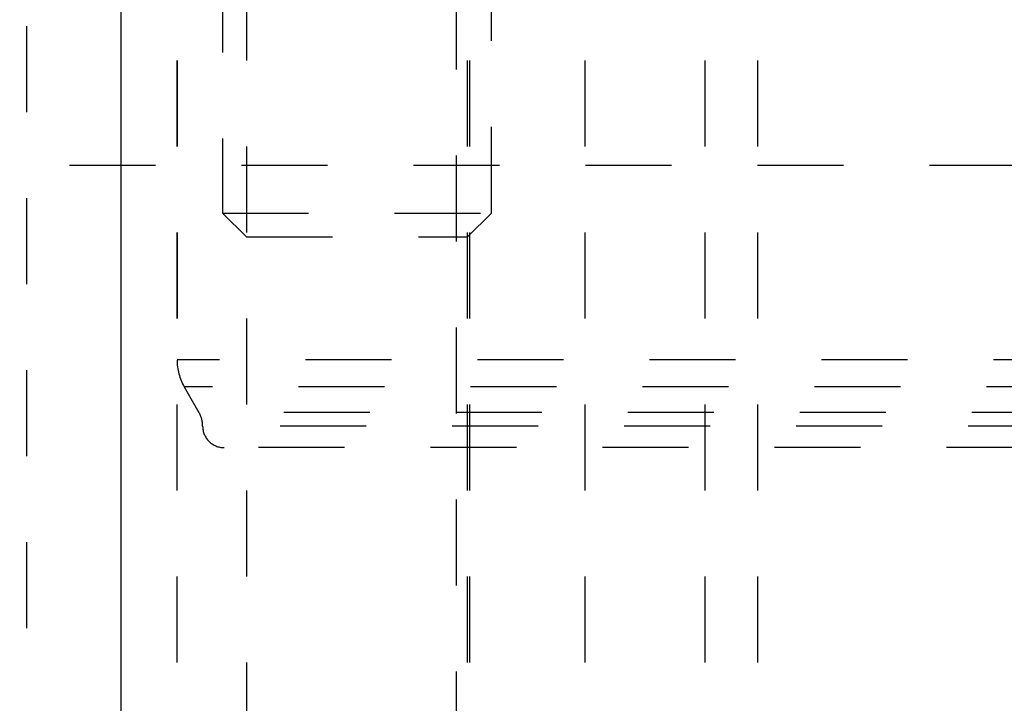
# Model space of a CAD drawing. Header units: inches. Extents: x 1907 to 2452, y -210 to -54.
# Tile 112 of 256: x 1953.978 to 1955.123, y -168.811 to -168.016. Entities that reach past the tile are written whole.
import ezdxf

# ---------------------------------------------------------------- set-up
doc = ezdxf.new("R2010")
doc.units = ezdxf.units.IN
doc.header["$LTSCALE"] = 0.5
doc.header["$MEASUREMENT"] = 0
doc.linetypes.add('HIDDEN', pattern=[0.225, 0.15, -0.075])
doc.layers.add('SID-M-H', color=4, linetype='HIDDEN')
doc.layers.add('SID-M-S', color=105, linetype='Continuous')

msp = doc.modelspace()

# ---------------------------------------------------------------- linework, layer by layer
at = {"layer": 'SID-M-H'}
for p, q in [((1954.48618, -169.0739), (1954.48618, -165.14651)), ((1954.21438, -167.154), (1954.21438, -168.24076)), ((1954.52688, -168.24076), (1954.52688, -167.154)), ((1954.16118, -167.26351), (1954.16118, -169.76351)), ((1954.16143, -167.26351), (1954.16143, -168.41153)), ((1954.63568, -167.26351), (1954.63568, -169.76351)), ((1954.77523, -167.26351), (1954.77523, -169.76351)), ((1954.83668, -169.76351), (1954.83668, -167.26351)), ((1954.24213, -167.76351), (1954.24213, -169.76351)), ((1954.49913, -169.76351), (1954.49913, -167.76351)), ((1953.98618, -167.82351), (1953.98618, -169.0739)), ((1954.50168, -169.76351), (1954.50168, -167.82351)), ((1955.73618, -168.18541), (1953.23618, -168.18541)), ((1954.21438, -168.24076), (1954.52688, -168.24076)), ((1954.21438, -168.24076), (1954.24213, -168.26851)), ((1954.49913, -168.26851), (1954.52688, -168.24076)), ((1954.24213, -168.26851), (1954.49913, -168.26851)), ((1955.81093, -168.41153), (1954.16143, -168.41153)), ((1955.80249, -168.44303), (1954.16987, -168.44303)), ((1954.16987, -168.44303), (1954.18689, -168.47251)), ((1955.78547, -168.47251), (1954.18868, -168.47251)), ((1955.78118, -168.48851), (1954.19296, -168.48851)), ((1955.75618, -168.51351), (1954.21618, -168.51351))]:
    msp.add_line(p, q, dxfattribs=at)
for centre, radius, start, end in [((1954.22443, -168.41152), 0.063, 180.00484, 210.00419), ((1954.15918, -168.48851), 0.032, 359.99836, 30), ((1954.21618, -168.48851), 0.025, 179.99836, 270)]:
    msp.add_arc(centre, radius, start, end, dxfattribs=at)
at = {"layer": 'SID-M-S'}
msp.add_line((1954.09618, -167.26351), (1954.09618, -169.42351), dxfattribs=at)

doc.saveas('drawing.dxf')
